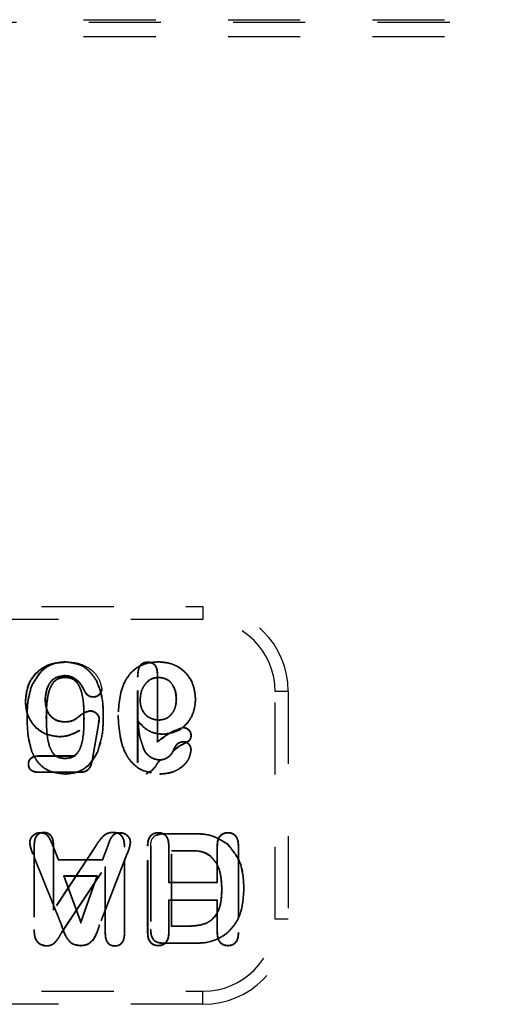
# Model space of a CAD drawing. Header units: inches. Extents: x 220 to 877, y 4 to 174.
# Tile 112 of 256: x 240.905 to 241.555, y 91.915 to 93.278. Entities that reach past the tile are written whole.
import ezdxf

# ---------------------------------------------------------------- set-up
doc = ezdxf.new("R2010")
doc.units = ezdxf.units.IN
doc.header["$LTSCALE"] = 0.5
doc.header["$MEASUREMENT"] = 0
doc.linetypes.add('HIDDEN', pattern=[0.225, 0.15, -0.075])
doc.layers.add('SID-M-H', color=4, linetype='HIDDEN')

msp = doc.modelspace()

# ---------------------------------------------------------------- linework, layer by layer
at = {"layer": 'SID-M-H'}
for p, q in [((238.99407, 93.27834), (242.30116, 93.27834)), ((242.30116, 93.27455), (238.99407, 93.27455)), ((238.99407, 93.2549), (242.30116, 93.2549)), ((240.1358, 92.46574), (241.15943, 92.46574)), ((241.15943, 92.46574), (241.15943, 92.4477)), ((241.15943, 92.4477), (240.1358, 92.4477)), ((240.96876, 92.38846), (240.96876, 92.38897)), ((241.08275, 92.38835), (241.08275, 92.38897)), ((241.09726, 92.38846), (241.09726, 92.38897)), ((240.9675, 92.36991), (240.9675, 92.36929)), ((241.09581, 92.37229), (241.09643, 92.3723)), ((241.09581, 92.37229), (241.09581, 92.27751)), ((241.09643, 92.3723), (241.09643, 92.27874)), ((240.96842, 92.36783), (240.96842, 92.36732)), ((241.01174, 92.36267), (241.01219, 92.36292)), ((241.06949, 92.36811), (241.06887, 92.36812)), ((241.06887, 92.24942), (241.06887, 92.36812)), ((241.06949, 92.24943), (241.06949, 92.36811)), ((241.09809, 92.36783), (241.09809, 92.36732)), ((240.92181, 92.35474), (240.92133, 92.35492)), ((240.99503, 92.35008), (240.99447, 92.34982)), ((241.01867, 92.35102), (241.01929, 92.35102)), ((241.27754, 92.34763), (241.25949, 92.34763)), ((241.25949, 92.03267), (241.25949, 92.34763)), ((241.27754, 92.34763), (241.27754, 92.03267)), ((240.91398, 92.33419), (240.91336, 92.33419)), ((240.9403, 92.33727), (240.94092, 92.33727)), ((241.00745, 92.34038), (241.00745, 92.33976)), ((241.0723, 92.33579), (241.07281, 92.33579)), ((241.12254, 92.33739), (241.12202, 92.33739)), ((241.14907, 92.33761), (241.14958, 92.33761)), ((241.00279, 92.32093), (241.00278, 92.32155)), ((241.04183, 92.31463), (241.04132, 92.31463)), ((240.91585, 92.3138), (240.91533, 92.3138)), ((240.94237, 92.31081), (240.94289, 92.31082)), ((240.96706, 92.30568), (240.96707, 92.30629)), ((240.99459, 92.30999), (240.99407, 92.30999)), ((241.01401, 92.30234), (241.0053, 92.25203)), ((241.01462, 92.30223), (241.00591, 92.25191)), ((241.01401, 92.30234), (241.01462, 92.30223)), ((241.01514, 92.30938), (241.01576, 92.30937)), ((241.02111, 92.31205), (241.02163, 92.31205)), ((241.06969, 92.30654), (241.07029, 92.30506)), ((241.09788, 92.30775), (241.09788, 92.30826)), ((240.98857, 92.29417), (240.98774, 92.29301)), ((241.10397, 92.28909), (241.10397, 92.28858)), ((241.13194, 92.2978), (241.13193, 92.29842)), ((240.96055, 92.28526), (240.96055, 92.28464)), ((241.09581, 92.27751), (241.09643, 92.27874)), ((241.13205, 92.27779), (241.13205, 92.2783)), ((241.14244, 92.28685), (241.14306, 92.28686)), ((240.92242, 92.26474), (240.92194, 92.26456)), ((241.01326, 92.26385), (241.01373, 92.26363)), ((241.07872, 92.26479), (241.07915, 92.26508)), ((241.12799, 92.27255), (241.11697, 92.26448)), ((241.119, 92.26713), (241.11852, 92.26732)), ((241.12772, 92.27311), (241.11862, 92.26644)), ((241.12772, 92.27311), (241.12799, 92.27255)), ((241.14288, 92.2669), (241.1434, 92.26689)), ((240.9181, 92.24739), (240.91748, 92.24739)), ((240.93251, 92.25843), (240.93249, 92.25905)), ((240.93249, 92.25905), (240.98183, 92.25905)), ((240.93251, 92.25843), (240.98235, 92.25843)), ((240.9682, 92.2546), (240.9682, 92.25511)), ((240.98235, 92.25843), (240.98183, 92.25905)), ((241.0053, 92.25203), (241.00591, 92.25191)), ((241.06949, 92.24943), (241.06887, 92.24942)), ((241.09908, 92.25263), (241.09908, 92.25314)), ((240.93312, 92.23605), (240.93311, 92.23543)), ((240.98764, 92.23543), (240.93311, 92.23543)), ((240.98763, 92.23605), (240.93312, 92.23605)), ((240.96774, 92.23398), (240.96774, 92.23346)), ((240.98763, 92.23605), (240.98764, 92.23543)), ((241.08073, 92.23408), (241.08072, 92.23346)), ((241.09976, 92.23398), (241.09976, 92.23346)), ((240.93416, 92.15213), (240.93416, 92.15275)), ((240.93895, 92.15223), (240.93895, 92.15275)), ((241.03483, 92.15223), (241.03483, 92.15275)), ((241.04445, 92.15213), (241.04445, 92.15275)), ((241.09758, 92.15213), (241.09757, 92.15275)), ((241.14611, 92.15078), (241.10606, 92.15078)), ((241.10606, 92.15027), (241.10606, 92.15078)), ((241.1461, 92.15027), (241.14611, 92.15078)), ((241.19403, 92.15213), (241.19403, 92.15275)), ((240.91989, 92.13862), (240.91927, 92.13863)), ((241.05841, 92.13881), (241.05903, 92.13882)), ((241.1461, 92.15027), (241.10606, 92.15027)), ((240.92517, 92.1351), (240.92517, 92.0176)), ((240.92569, 92.13509), (240.92517, 92.1351)), ((240.92569, 92.13509), (240.92569, 92.0176)), ((240.95127, 92.13347), (240.95184, 92.13371)), ((240.95127, 92.13347), (240.95862, 92.11473)), ((240.95184, 92.13371), (240.95904, 92.11535)), ((240.95222, 92.13518), (240.95273, 92.13519)), ((240.95222, 92.04474), (240.95222, 92.13518)), ((241.01154, 92.13438), (240.95222, 92.04474)), ((240.95273, 92.04645), (240.95273, 92.13519)), ((241.01111, 92.13467), (240.95273, 92.04645)), ((241.01154, 92.13438), (241.01111, 92.13467)), ((241.02028, 92.11535), (241.02747, 92.13411)), ((241.0207, 92.11473), (241.02805, 92.13389)), ((241.02805, 92.13389), (241.02747, 92.13411)), ((241.05064, 92.13269), (241.05116, 92.1327)), ((241.05064, 92.01293), (241.05064, 92.13269)), ((241.05116, 92.01293), (241.05116, 92.1327)), ((241.08327, 92.13395), (241.08265, 92.13396)), ((241.08265, 92.01397), (241.08265, 92.13396)), ((241.08327, 92.01398), (241.08327, 92.13395)), ((241.08659, 92.12916), (241.08659, 92.01803)), ((241.08711, 92.12916), (241.08659, 92.12916)), ((241.08739, 92.13391), (241.08711, 92.12916)), ((241.08711, 92.12916), (241.08711, 92.01804)), ((241.11156, 92.13423), (241.11156, 92.08323)), ((241.11156, 92.13423), (241.11218, 92.13423)), ((241.11218, 92.13423), (241.11218, 92.08385)), ((241.1156, 92.12768), (241.11612, 92.12716)), ((241.1156, 92.12768), (241.13977, 92.12768)), ((241.1156, 92.02231), (241.1156, 92.12768)), ((241.11612, 92.02283), (241.11612, 92.12716)), ((241.11612, 92.12716), (241.13977, 92.12716)), ((241.13977, 92.12768), (241.13977, 92.12716)), ((241.17973, 92.13423), (241.17911, 92.13423)), ((241.17911, 92.08385), (241.17911, 92.13423)), ((241.17973, 92.08323), (241.17973, 92.13423)), ((241.19347, 92.13609), (241.19381, 92.13648)), ((241.20802, 92.13395), (241.20864, 92.13396)), ((241.20802, 92.13395), (241.20802, 92.01398)), ((241.20864, 92.13396), (241.20864, 92.01397)), ((240.92446, 92.12253), (240.92388, 92.1223)), ((240.96325, 92.02406), (240.92388, 92.1223)), ((240.96383, 92.02428), (240.92446, 92.12253)), ((240.95862, 92.11473), (240.95904, 92.11535)), ((240.95862, 92.11473), (241.0207, 92.11473)), ((240.95904, 92.11535), (241.02028, 92.11535)), ((241.05403, 92.12336), (241.01549, 92.02447)), ((241.0546, 92.12313), (241.01606, 92.02424)), ((241.0207, 92.11473), (241.02028, 92.11535)), ((241.05403, 92.12336), (241.0546, 92.12313)), ((241.16967, 92.12032), (241.16933, 92.11993)), ((240.96331, 92.01404), (241.02411, 92.10524)), ((240.96374, 92.01376), (241.0236, 92.10354)), ((241.02411, 92.10524), (241.0236, 92.10354)), ((241.0236, 92.10354), (241.0236, 92.01293)), ((241.02411, 92.10524), (241.02411, 92.01293)), ((240.96637, 92.09235), (240.98999, 92.0269)), ((241.01316, 92.09235), (240.96637, 92.09235)), ((240.96637, 92.09235), (240.96725, 92.09173)), ((241.01228, 92.09173), (240.96725, 92.09173)), ((240.96725, 92.09173), (240.98998, 92.02874)), ((240.98998, 92.02874), (241.01228, 92.09173)), ((240.98999, 92.0269), (241.01316, 92.09235)), ((241.01316, 92.09235), (241.01228, 92.09173)), ((241.11156, 92.08323), (241.11218, 92.08385)), ((241.11156, 92.08323), (241.17973, 92.08323)), ((241.11218, 92.08385), (241.17911, 92.08385)), ((241.17973, 92.08323), (241.17911, 92.08385)), ((241.18553, 92.07441), (241.18502, 92.07441)), ((241.216, 92.07463), (241.21651, 92.07463)), ((241.17973, 92.05888), (241.11156, 92.05888)), ((241.11156, 92.05888), (241.11156, 92.01416)), ((241.11156, 92.05888), (241.11218, 92.05826)), ((241.17911, 92.05826), (241.11218, 92.05826)), ((241.11218, 92.05826), (241.11218, 92.01416)), ((241.17973, 92.05888), (241.17911, 92.05826)), ((241.17911, 92.01416), (241.17911, 92.05826)), ((241.17973, 92.01416), (241.17973, 92.05888)), ((240.95222, 92.04474), (240.95273, 92.04645)), ((240.98999, 92.0269), (240.98998, 92.02874)), ((241.27754, 92.03267), (241.25949, 92.03267)), ((240.92569, 92.0176), (240.92517, 92.0176)), ((240.96383, 92.02428), (240.96325, 92.02406)), ((241.01549, 92.02447), (241.01606, 92.02424)), ((241.08711, 92.01804), (241.08659, 92.01803)), ((241.1156, 92.02231), (241.11612, 92.02283)), ((241.13673, 92.02231), (241.1156, 92.02231)), ((241.13673, 92.02283), (241.11612, 92.02283)), ((241.13673, 92.02231), (241.13673, 92.02283)), ((240.92725, 92.00604), (240.92677, 92.00585)), ((240.96331, 92.01404), (240.96374, 92.01376)), ((241.02411, 92.01293), (241.0236, 92.01293)), ((241.05064, 92.01293), (241.05116, 92.01293)), ((241.08327, 92.01398), (241.08265, 92.01397)), ((241.11156, 92.01416), (241.11218, 92.01416)), ((241.17973, 92.01416), (241.17911, 92.01416)), ((241.19222, 92.01298), (241.19255, 92.01259)), ((241.20802, 92.01398), (241.20864, 92.01397)), ((240.94268, 91.99579), (240.94268, 91.99527)), ((240.98977, 91.99589), (240.98977, 91.99527)), ((241.03722, 91.99579), (241.03722, 91.99527)), ((241.09757, 91.99589), (241.09757, 91.99527)), ((241.10468, 91.99972), (241.10468, 91.99921)), ((241.10468, 91.99972), (241.14506, 91.99972)), ((241.10468, 91.99921), (241.14506, 91.99921)), ((241.14506, 91.99972), (241.14506, 91.99921)), ((241.19403, 91.99589), (241.19403, 91.99527)), ((240.1358, 91.9326), (241.15943, 91.9326)), ((241.15943, 91.91456), (241.15943, 91.9326)), ((241.15943, 91.91456), (240.1358, 91.91456))]:
    msp.add_line(p, q, dxfattribs=at)
for centre, radius, start, end in [((241.15943, 92.34763), 0.11811, 0, 90), ((241.15943, 92.34763), 0.10007, 0, 90), ((241.15943, 92.03267), 0.11811, 270, 0), ((241.15943, 92.03267), 0.10007, 270, 0)]:
    msp.add_arc(centre, radius, start, end, dxfattribs=at)
for points, knots in [([(240.91336, 92.33419), (240.91419, 92.34233), (240.91583, 92.35857), (240.93014, 92.37728), (240.94875, 92.38755), (240.96151, 92.3885), (240.9679, 92.38897)], [0, 0, 0, 0, 0.2800754, 0.5592045, 0.7794042, 1, 1, 1, 1]), ([(240.91398, 92.33419), (240.9148, 92.34224), (240.91642, 92.3583), (240.93056, 92.3768), (240.94896, 92.38695), (240.96158, 92.38788), (240.9679, 92.38835)], [0, 0, 0, 0, 0.2804418, 0.5591773, 0.7790603, 1, 1, 1, 1]), ([(240.96876, 92.38897), (240.96296, 92.38841), (240.95138, 92.38728), (240.93295, 92.37624), (240.92573, 92.363), (240.92133, 92.35492)], [0, 0, 0, 0, 0.28057291, 0.56107773, 1, 1, 1, 1]), ([(240.96876, 92.38846), (240.96303, 92.3879), (240.95156, 92.38678), (240.93332, 92.37585), (240.92618, 92.36274), (240.92181, 92.35474)], [0, 0, 0, 0, 0.2805476, 0.5607147, 1, 1, 1, 1]), ([(240.9679, 92.38897), (240.97453, 92.38864), (240.98776, 92.38798), (241.00435, 92.37921), (241.01614, 92.36637), (241.01824, 92.35613), (241.01929, 92.35102)], [0, 0, 0, 0, 0.2808691, 0.560679, 0.780594, 1, 1, 1, 1]), ([(241.01219, 92.36292), (241.00943, 92.36705), (241.00392, 92.37532), (240.98937, 92.38628), (240.97656, 92.38795), (240.96876, 92.38897)], [0, 0, 0, 0, 0.2809928, 0.5617262, 1, 1, 1, 1]), ([(241.01174, 92.36267), (241.00901, 92.36676), (241.00355, 92.37495), (240.98915, 92.3858), (240.97648, 92.38745), (240.96876, 92.38846)], [0, 0, 0, 0, 0.2814667, 0.5620516, 1, 1, 1, 1]), ([(241.09726, 92.38897), (241.09069, 92.38844), (241.07756, 92.38738), (241.06031, 92.37663), (241.04385, 92.35266), (241.04236, 92.33031), (241.04132, 92.31463)], [0, 0, 0, 0, 0.1870766, 0.3736753, 0.5606279, 1, 1, 1, 1]), ([(241.09726, 92.38846), (241.09075, 92.38793), (241.07775, 92.38688), (241.06066, 92.37624), (241.04434, 92.35244), (241.04286, 92.33023), (241.04183, 92.31463)], [0, 0, 0, 0, 0.1869109, 0.3728404, 0.5594453, 1, 1, 1, 1]), ([(241.06887, 92.36812), (241.06907, 92.37296), (241.06932, 92.37902), (241.07312, 92.38505), (241.07672, 92.3883), (241.08034, 92.3887), (241.08275, 92.38897)], [0, 0, 0, 0, 0.4994683, 0.6255522, 0.7507471, 1, 1, 1, 1]), ([(241.06949, 92.36811), (241.06968, 92.37285), (241.06991, 92.37876), (241.07358, 92.38462), (241.07699, 92.38772), (241.08044, 92.3881), (241.08275, 92.38835)], [0, 0, 0, 0, 0.5064361, 0.630972, 0.7532948, 1, 1, 1, 1]), ([(241.08275, 92.38897), (241.08504, 92.38871), (241.08963, 92.38818), (241.09572, 92.38189), (241.09616, 92.37594), (241.09643, 92.3723)], [0, 0, 0, 0, 0.2803614, 0.5599189, 1, 1, 1, 1]), ([(241.08275, 92.38835), (241.08422, 92.38825), (241.08713, 92.38804), (241.09103, 92.38588), (241.09518, 92.38089), (241.09555, 92.37585), (241.09581, 92.37229)], [0, 0, 0, 0, 0.1880343, 0.3722986, 0.5570796, 1, 1, 1, 1]), ([(241.14958, 92.33761), (241.14873, 92.3453), (241.14703, 92.36067), (241.13302, 92.37801), (241.11538, 92.38758), (241.1033, 92.38851), (241.09726, 92.38897)], [0, 0, 0, 0, 0.2797186, 0.559036, 0.7794159, 1, 1, 1, 1]), ([(241.14907, 92.33761), (241.14822, 92.34523), (241.14654, 92.36044), (241.13268, 92.37761), (241.11521, 92.38708), (241.10325, 92.388), (241.09726, 92.38846)], [0, 0, 0, 0, 0.2798282, 0.5588693, 0.77913, 1, 1, 1, 1]), ([(240.9675, 92.36991), (240.96302, 92.3693), (240.95407, 92.36807), (240.94243, 92.35572), (240.94111, 92.34425), (240.9403, 92.33727)], [0, 0, 0, 0, 0.280933, 0.5624075, 1, 1, 1, 1]), ([(240.9675, 92.36929), (240.96313, 92.36869), (240.95439, 92.3675), (240.943, 92.3554), (240.94171, 92.34414), (240.94092, 92.33727)], [0, 0, 0, 0, 0.2799612, 0.5602456, 1, 1, 1, 1]), ([(240.99503, 92.35008), (240.99347, 92.35304), (240.99034, 92.35899), (240.98335, 92.36544), (240.97544, 92.36927), (240.97014, 92.3697), (240.9675, 92.36991)], [0, 0, 0, 0, 0.2788515, 0.5588148, 0.7797359, 1, 1, 1, 1]), ([(240.99447, 92.34982), (240.99293, 92.35274), (240.98986, 92.35858), (240.98301, 92.36492), (240.97527, 92.36867), (240.97009, 92.36908), (240.9675, 92.36929)], [0, 0, 0, 0, 0.2801651, 0.5600077, 0.780024, 1, 1, 1, 1]), ([(240.94237, 92.31081), (240.9425, 92.32236), (240.9427, 92.33972), (240.94976, 92.35963), (240.9595, 92.36709), (240.96545, 92.36759), (240.96842, 92.36783)], [0, 0, 0, 0, 0.497472, 0.7473126, 0.8738189, 1, 1, 1, 1]), ([(240.94289, 92.31082), (240.94302, 92.32232), (240.94322, 92.33955), (240.95017, 92.35927), (240.95971, 92.3666), (240.96551, 92.36708), (240.96842, 92.36732)], [0, 0, 0, 0, 0.5014866, 0.7506184, 0.8751054, 1, 1, 1, 1]), ([(240.96842, 92.36783), (240.97143, 92.3676), (240.97746, 92.36712), (240.98731, 92.3595), (240.99438, 92.33929), (240.9945, 92.3217), (240.99459, 92.30999)], [0, 0, 0, 0, 0.1260725, 0.2526619, 0.5024586, 1, 1, 1, 1]), ([(240.96842, 92.36732), (240.97137, 92.36709), (240.97726, 92.36662), (240.98691, 92.35914), (240.99386, 92.33912), (240.99399, 92.32165), (240.99407, 92.30999)], [0, 0, 0, 0, 0.1248893, 0.2493346, 0.4984395, 1, 1, 1, 1]), ([(241.02111, 92.31205), (241.02111, 92.32188), (241.02111, 92.33938), (241.01459, 92.35557), (241.01174, 92.36267)], [0, 0, 0, 0, 0.5618141, 1, 1, 1, 1]), ([(241.02163, 92.31205), (241.02163, 92.32191), (241.02162, 92.3395), (241.01507, 92.35577), (241.01219, 92.36292)], [0, 0, 0, 0, 0.5608381, 1, 1, 1, 1]), ([(241.0723, 92.33579), (241.07261, 92.34006), (241.07325, 92.34862), (241.07919, 92.35925), (241.0879, 92.36665), (241.0947, 92.36744), (241.09809, 92.36783)], [0, 0, 0, 0, 0.2791758, 0.5588686, 0.7796239, 1, 1, 1, 1]), ([(241.07281, 92.33579), (241.07312, 92.34001), (241.07375, 92.34844), (241.07959, 92.3589), (241.08812, 92.36616), (241.09477, 92.36693), (241.09809, 92.36732)], [0, 0, 0, 0, 0.2806315, 0.5605355, 0.7803703, 1, 1, 1, 1]), ([(241.09809, 92.36783), (241.10221, 92.3672), (241.11045, 92.36594), (241.11829, 92.35679), (241.12206, 92.34698), (241.12238, 92.34058), (241.12254, 92.33739)], [0, 0, 0, 0, 0.2797343, 0.5598017, 0.7802976, 1, 1, 1, 1]), ([(241.09809, 92.36732), (241.1021, 92.3667), (241.11012, 92.36546), (241.12024, 92.35403), (241.12135, 92.3437), (241.12202, 92.33739)], [0, 0, 0, 0, 0.2795392, 0.5601356, 1, 1, 1, 1]), ([(240.92133, 92.35492), (240.91928, 92.34738), (240.91563, 92.3339), (240.91542, 92.31994), (240.91533, 92.3138)], [0, 0, 0, 0, 0.5595544, 1, 1, 1, 1]), ([(240.92181, 92.35474), (240.91978, 92.34723), (240.91614, 92.33381), (240.91594, 92.31992), (240.91585, 92.3138)], [0, 0, 0, 0, 0.559087, 1, 1, 1, 1]), ([(241.00745, 92.33976), (241.00581, 92.33991), (241.00253, 92.34023), (240.99757, 92.34374), (240.99565, 92.34751), (240.99447, 92.34982)], [0, 0, 0, 0, 0.2800173, 0.5601385, 1, 1, 1, 1]), ([(241.00745, 92.34038), (241.00588, 92.34053), (241.00276, 92.34082), (240.99801, 92.34421), (240.99617, 92.34784), (240.99503, 92.35008)], [0, 0, 0, 0, 0.27825586, 0.55577165, 1, 1, 1, 1]), ([(241.01867, 92.35102), (241.01841, 92.34944), (241.01787, 92.34625), (241.0148, 92.34285), (241.01125, 92.34065), (241.00872, 92.34047), (241.00745, 92.34038)], [0, 0, 0, 0, 0.2777914, 0.5595833, 0.7781475, 1, 1, 1, 1]), ([(241.01929, 92.35102), (241.01901, 92.34934), (241.01846, 92.34597), (241.01521, 92.34237), (241.01145, 92.34005), (241.00879, 92.33986), (241.00745, 92.33976)], [0, 0, 0, 0, 0.2789683, 0.5592903, 0.7795134, 1, 1, 1, 1]), ([(240.96055, 92.28464), (240.95341, 92.28555), (240.93913, 92.28738), (240.92348, 92.30095), (240.91477, 92.31737), (240.91383, 92.32858), (240.91336, 92.33419)], [0, 0, 0, 0, 0.2795247, 0.5588567, 0.7793601, 1, 1, 1, 1]), ([(240.96055, 92.28526), (240.9535, 92.28616), (240.93942, 92.28796), (240.92397, 92.30135), (240.91538, 92.31757), (240.91445, 92.32864), (240.91398, 92.33419)], [0, 0, 0, 0, 0.279519, 0.5585041, 0.7789846, 1, 1, 1, 1]), ([(240.9403, 92.33727), (240.94059, 92.33294), (240.94116, 92.32427), (240.94724, 92.31332), (240.95677, 92.30672), (240.96363, 92.30602), (240.96706, 92.30568)], [0, 0, 0, 0, 0.2788232, 0.5587365, 0.7797732, 1, 1, 1, 1]), ([(240.94092, 92.33727), (240.9412, 92.333), (240.94176, 92.32449), (240.94771, 92.31375), (240.95702, 92.30732), (240.96371, 92.30664), (240.96707, 92.30629)], [0, 0, 0, 0, 0.2806995, 0.5602578, 0.7799565, 1, 1, 1, 1]), ([(241.09788, 92.30775), (241.09393, 92.30833), (241.08602, 92.30949), (241.07749, 92.31723), (241.07293, 92.32647), (241.07251, 92.33269), (241.0723, 92.33579)], [0, 0, 0, 0, 0.2794665, 0.5594519, 0.7801023, 1, 1, 1, 1]), ([(241.09788, 92.30826), (241.09401, 92.30883), (241.08626, 92.30997), (241.0779, 92.31756), (241.07343, 92.32663), (241.07302, 92.33274), (241.07281, 92.33579)], [0, 0, 0, 0, 0.2793261, 0.5586589, 0.7791891, 1, 1, 1, 1]), ([(241.12202, 92.33739), (241.12177, 92.33342), (241.12126, 92.32549), (241.11575, 92.31551), (241.10722, 92.30934), (241.10099, 92.30862), (241.09788, 92.30826)], [0, 0, 0, 0, 0.28067472, 0.56027568, 0.78016974, 1, 1, 1, 1]), ([(241.12254, 92.33739), (241.12228, 92.33336), (241.12176, 92.3253), (241.11614, 92.31514), (241.10743, 92.30884), (241.10106, 92.30811), (241.09788, 92.30775)], [0, 0, 0, 0, 0.278969, 0.5588847, 0.779705, 1, 1, 1, 1]), ([(241.10397, 92.28858), (241.11097, 92.28946), (241.12497, 92.29123), (241.14005, 92.30491), (241.14818, 92.32115), (241.14911, 92.33212), (241.14958, 92.33761)], [0, 0, 0, 0, 0.2793878, 0.5586512, 0.7792776, 1, 1, 1, 1]), ([(241.10397, 92.28909), (241.11089, 92.28997), (241.12473, 92.29172), (241.13964, 92.30524), (241.14767, 92.32131), (241.1486, 92.33217), (241.14907, 92.33761)], [0, 0, 0, 0, 0.2792833, 0.5582439, 0.7788954, 1, 1, 1, 1]), ([(240.96706, 92.30568), (240.97092, 92.30577), (240.97863, 92.30597), (240.98722, 92.31249), (240.99454, 92.31856), (241.00007, 92.32015), (241.00279, 92.32093)], [0, 0, 0, 0, 0.2848703, 0.5695661, 0.7888213, 1, 1, 1, 1]), ([(240.96707, 92.30629), (240.97086, 92.30639), (240.97845, 92.30657), (240.98693, 92.31306), (240.9943, 92.31916), (240.99996, 92.32076), (241.00278, 92.32155)], [0, 0, 0, 0, 0.2799775, 0.560502, 0.7813901, 1, 1, 1, 1]), ([(241.00278, 92.32155), (241.00462, 92.32132), (241.0083, 92.32087), (241.01238, 92.31757), (241.01526, 92.31371), (241.01559, 92.31082), (241.01576, 92.30937)], [0, 0, 0, 0, 0.2796688, 0.5596991, 0.7800385, 1, 1, 1, 1]), ([(241.00279, 92.32093), (241.00454, 92.32071), (241.00805, 92.32028), (241.01192, 92.31713), (241.01466, 92.31348), (241.01498, 92.31075), (241.01514, 92.30938)], [0, 0, 0, 0, 0.2806647, 0.5613647, 0.7812528, 1, 1, 1, 1]), ([(241.04132, 92.31463), (241.0426, 92.29533), (241.04422, 92.27116), (241.06099, 92.24825), (241.07594, 92.23625), (241.09024, 92.23457), (241.09976, 92.23346)], [0, 0, 0, 0, 0.4990533, 0.6248367, 0.7505217, 1, 1, 1, 1]), ([(241.04183, 92.31463), (241.04311, 92.29542), (241.0447, 92.27138), (241.06135, 92.24862), (241.07616, 92.23674), (241.09033, 92.23508), (241.09976, 92.23398)], [0, 0, 0, 0, 0.500262, 0.6257557, 0.7509747, 1, 1, 1, 1]), ([(240.91533, 92.3138), (240.91542, 92.30443), (240.91557, 92.28772), (240.92, 92.27163), (240.92194, 92.26456)], [0, 0, 0, 0, 0.5603702, 1, 1, 1, 1]), ([(240.91585, 92.3138), (240.91593, 92.30446), (240.91608, 92.28781), (240.92049, 92.27178), (240.92242, 92.26474)], [0, 0, 0, 0, 0.561036, 1, 1, 1, 1]), ([(240.9682, 92.2546), (240.96528, 92.25484), (240.95941, 92.25532), (240.94958, 92.26244), (240.94294, 92.28236), (240.9426, 92.29944), (240.94237, 92.31081)], [0, 0, 0, 0, 0.1261029, 0.2528376, 0.502509, 1, 1, 1, 1]), ([(240.9682, 92.25511), (240.96534, 92.25535), (240.95961, 92.25581), (240.94998, 92.2628), (240.94346, 92.28254), (240.94312, 92.29949), (240.94289, 92.31082)], [0, 0, 0, 0, 0.1250521, 0.2496287, 0.498484, 1, 1, 1, 1]), ([(240.99407, 92.30999), (240.99396, 92.29868), (240.99379, 92.28176), (240.9865, 92.26238), (240.97675, 92.25573), (240.97106, 92.25532), (240.9682, 92.25511)], [0, 0, 0, 0, 0.50153249, 0.75043337, 0.87496542, 1, 1, 1, 1]), ([(240.99459, 92.30999), (240.99448, 92.29863), (240.99431, 92.28158), (240.98689, 92.262), (240.97694, 92.25523), (240.97111, 92.25481), (240.9682, 92.2546)], [0, 0, 0, 0, 0.4975534, 0.7473536, 0.8739843, 1, 1, 1, 1]), ([(241.01326, 92.26385), (241.01599, 92.27263), (241.0209, 92.28835), (241.02105, 92.30479), (241.02111, 92.31205)], [0, 0, 0, 0, 0.5584321, 1, 1, 1, 1]), ([(241.01373, 92.26363), (241.01648, 92.27246), (241.02141, 92.28825), (241.02156, 92.30477), (241.02163, 92.31205)], [0, 0, 0, 0, 0.5591548, 1, 1, 1, 1]), ([(241.01514, 92.30938), (241.01494, 92.30807), (241.01459, 92.30572), (241.01419, 92.30338), (241.01401, 92.30234)], [0, 0, 0, 0, 0.5567513, 1, 1, 1, 1]), ([(241.01576, 92.30937), (241.01556, 92.30804), (241.01521, 92.30565), (241.0148, 92.30328), (241.01462, 92.30223)], [0, 0, 0, 0, 0.5599229, 1, 1, 1, 1]), ([(241.07872, 92.26479), (241.07578, 92.27233), (241.07053, 92.28579), (241.06995, 92.3002), (241.06969, 92.30654)], [0, 0, 0, 0, 0.5597874, 1, 1, 1, 1]), ([(241.06969, 92.30654), (241.075, 92.30099), (241.08449, 92.29107), (241.09802, 92.2897), (241.10397, 92.28909)], [0, 0, 0, 0, 0.5600073, 1, 1, 1, 1]), ([(241.07029, 92.30506), (241.07557, 92.2998), (241.08502, 92.29038), (241.09817, 92.28913), (241.10397, 92.28858)], [0, 0, 0, 0, 0.5593673, 1, 1, 1, 1]), ([(241.07915, 92.26508), (241.0763, 92.27227), (241.07121, 92.28516), (241.07057, 92.29897), (241.07029, 92.30506)], [0, 0, 0, 0, 0.55837, 1, 1, 1, 1]), ([(240.98857, 92.29417), (240.98559, 92.29255), (240.9807, 92.28989), (240.97342, 92.28722), (240.96707, 92.2856), (240.96272, 92.28537), (240.96055, 92.28526)], [0, 0, 0, 0, 0.3414247, 0.5614141, 0.780857, 1, 1, 1, 1]), ([(240.98774, 92.29301), (240.98293, 92.29049), (240.97437, 92.28599), (240.96477, 92.28505), (240.96055, 92.28464)], [0, 0, 0, 0, 0.56031123, 1, 1, 1, 1]), ([(241.09581, 92.27751), (241.10205, 92.28237), (241.11309, 92.29099), (241.12623, 92.29574), (241.13194, 92.2978)], [0, 0, 0, 0, 0.5652838, 1, 1, 1, 1]), ([(241.09643, 92.27874), (241.10253, 92.28346), (241.11337, 92.29187), (241.12628, 92.29643), (241.13193, 92.29842)], [0, 0, 0, 0, 0.5621165, 1, 1, 1, 1]), ([(241.13193, 92.29842), (241.13358, 92.29818), (241.1369, 92.29769), (241.14042, 92.29445), (241.14267, 92.29077), (241.14293, 92.28816), (241.14306, 92.28686)], [0, 0, 0, 0, 0.2790057, 0.5591807, 0.7797083, 1, 1, 1, 1]), ([(241.13194, 92.2978), (241.13349, 92.29757), (241.13662, 92.29711), (241.13994, 92.29404), (241.14207, 92.29056), (241.14232, 92.28809), (241.14244, 92.28685)], [0, 0, 0, 0, 0.277566, 0.5586511, 0.7790738, 1, 1, 1, 1]), ([(241.13205, 92.2783), (241.13032, 92.27808), (241.12686, 92.27762), (241.12159, 92.2739), (241.11968, 92.26982), (241.11852, 92.26732)], [0, 0, 0, 0, 0.28013579, 0.5606378, 1, 1, 1, 1]), ([(241.13205, 92.27779), (241.13039, 92.27757), (241.12706, 92.27712), (241.12197, 92.27352), (241.12013, 92.26956), (241.119, 92.26713)], [0, 0, 0, 0, 0.27877799, 0.55793373, 1, 1, 1, 1]), ([(241.14244, 92.28685), (241.14221, 92.28482), (241.14175, 92.28073), (241.13515, 92.27677), (241.13057, 92.27451), (241.12772, 92.27311)], [0, 0, 0, 0, 0.2709542, 0.546277, 1, 1, 1, 1]), ([(241.14306, 92.28686), (241.14282, 92.28471), (241.14232, 92.2804), (241.13556, 92.27626), (241.13087, 92.27396), (241.12799, 92.27255)], [0, 0, 0, 0, 0.27797158, 0.55756292, 1, 1, 1, 1]), ([(241.1434, 92.26689), (241.14317, 92.26856), (241.14271, 92.27189), (241.13969, 92.27562), (241.13601, 92.27799), (241.13337, 92.2782), (241.13205, 92.2783)], [0, 0, 0, 0, 0.2793869, 0.5592818, 0.779573, 1, 1, 1, 1]), ([(241.14288, 92.2669), (241.14266, 92.26849), (241.14222, 92.27167), (241.13934, 92.27522), (241.13583, 92.27749), (241.13332, 92.27769), (241.13205, 92.27779)], [0, 0, 0, 0, 0.2797112, 0.5598773, 0.7789134, 1, 1, 1, 1]), ([(240.92194, 92.26456), (240.92438, 92.25959), (240.92924, 92.24968), (240.9447, 92.23627), (240.95901, 92.23453), (240.96774, 92.23346)], [0, 0, 0, 0, 0.2811331, 0.5616333, 1, 1, 1, 1]), ([(240.92242, 92.26474), (240.92484, 92.25983), (240.92965, 92.25001), (240.94494, 92.23675), (240.9591, 92.23503), (240.96774, 92.23398)], [0, 0, 0, 0, 0.2815171, 0.5615654, 1, 1, 1, 1]), ([(240.96774, 92.23398), (240.97314, 92.23438), (240.98392, 92.23518), (241.00165, 92.24437), (241.00885, 92.25646), (241.01326, 92.26385)], [0, 0, 0, 0, 0.28104555, 0.56062884, 1, 1, 1, 1]), ([(240.96774, 92.23346), (240.97319, 92.23387), (240.98408, 92.23468), (241.00199, 92.24397), (241.00928, 92.25618), (241.01373, 92.26363)], [0, 0, 0, 0, 0.2807974, 0.5610251, 1, 1, 1, 1]), ([(241.09908, 92.25263), (241.09628, 92.253), (241.09166, 92.2536), (241.08612, 92.25697), (241.08195, 92.26045), (241.07979, 92.26335), (241.07872, 92.26479)], [0, 0, 0, 0, 0.3399886, 0.5604272, 0.7806156, 1, 1, 1, 1]), ([(241.09908, 92.25314), (241.09683, 92.2534), (241.09234, 92.2539), (241.08513, 92.25788), (241.08142, 92.26235), (241.07915, 92.26508)], [0, 0, 0, 0, 0.2800091, 0.560501, 1, 1, 1, 1]), ([(241.11852, 92.26732), (241.11751, 92.26513), (241.1155, 92.26075), (241.11039, 92.25622), (241.10475, 92.25354), (241.10097, 92.25328), (241.09908, 92.25314)], [0, 0, 0, 0, 0.2799633, 0.559815, 0.7798322, 1, 1, 1, 1]), ([(241.119, 92.26713), (241.11797, 92.2649), (241.11591, 92.26042), (241.11067, 92.25578), (241.10488, 92.25303), (241.10101, 92.25276), (241.09908, 92.25263)], [0, 0, 0, 0, 0.2790898, 0.5591181, 0.7801776, 1, 1, 1, 1]), ([(241.09976, 92.23398), (241.10537, 92.2344), (241.11659, 92.23526), (241.13043, 92.24305), (241.14031, 92.25395), (241.14203, 92.26259), (241.14288, 92.2669)], [0, 0, 0, 0, 0.2817251, 0.562372, 0.7821465, 1, 1, 1, 1]), ([(241.09976, 92.23346), (241.10543, 92.23389), (241.11676, 92.23476), (241.13077, 92.24265), (241.1408, 92.25372), (241.14253, 92.26251), (241.1434, 92.26689)], [0, 0, 0, 0, 0.2805998, 0.560848, 0.7809762, 1, 1, 1, 1]), ([(240.91748, 92.24739), (240.91776, 92.24941), (240.9183, 92.25344), (240.9241, 92.2585), (240.92931, 92.25884), (240.93249, 92.25905)], [0, 0, 0, 0, 0.2797057, 0.5593856, 1, 1, 1, 1]), ([(240.93311, 92.23543), (240.93102, 92.23551), (240.92685, 92.23567), (240.92121, 92.23786), (240.91786, 92.24243), (240.91761, 92.24573), (240.91748, 92.24739)], [0, 0, 0, 0, 0.2811327, 0.56070752, 0.77977988, 1, 1, 1, 1]), ([(240.9181, 92.24739), (240.9182, 92.24867), (240.9184, 92.25121), (240.92047, 92.25451), (240.92498, 92.25795), (240.92939, 92.25823), (240.93251, 92.25843)], [0, 0, 0, 0, 0.1868868, 0.3700917, 0.5548457, 1, 1, 1, 1]), ([(240.93312, 92.23605), (240.93107, 92.23613), (240.92704, 92.23628), (240.92163, 92.23834), (240.91845, 92.24267), (240.91822, 92.2458), (240.9181, 92.24739)], [0, 0, 0, 0, 0.2876192, 0.5662539, 0.7798124, 1, 1, 1, 1]), ([(241.0053, 92.25203), (241.00479, 92.24955), (241.00377, 92.24468), (240.99975, 92.23856), (240.99353, 92.23628), (240.98962, 92.23612), (240.98763, 92.23605)], [0, 0, 0, 0, 0.284658, 0.5595486, 0.7766243, 1, 1, 1, 1]), ([(241.00591, 92.25191), (241.00539, 92.24939), (241.00434, 92.24437), (241.00014, 92.23805), (240.9937, 92.23567), (240.98967, 92.23551), (240.98764, 92.23543)], [0, 0, 0, 0, 0.2809035, 0.5593438, 0.7792022, 1, 1, 1, 1]), ([(241.10202, 92.25353), (241.10125, 92.25301), (241.09663, 92.24987), (241.09276, 92.23984), (241.08465, 92.23554), (241.08072, 92.23346)], [0, 0, 0, 0, 0.0942969, 0.5615029, 1, 1, 1, 1]), ([(241.09991, 92.25274), (241.09971, 92.25259), (241.09574, 92.24975), (241.09243, 92.24036), (241.08448, 92.23609), (241.08073, 92.23408)], [0, 0, 0, 0, 0.0273456, 0.5400498, 1, 1, 1, 1]), ([(240.91927, 92.13863), (240.91961, 92.14074), (240.92029, 92.14497), (240.92441, 92.14946), (240.92914, 92.15233), (240.93248, 92.15261), (240.93416, 92.15275)], [0, 0, 0, 0, 0.2788809, 0.5591973, 0.7795671, 1, 1, 1, 1]), ([(240.91989, 92.13862), (240.92021, 92.14063), (240.92086, 92.14468), (240.92481, 92.14898), (240.92935, 92.15173), (240.93255, 92.152), (240.93416, 92.15213)], [0, 0, 0, 0, 0.2776266, 0.5590068, 0.7785683, 1, 1, 1, 1]), ([(240.93895, 92.15275), (240.93658, 92.15243), (240.93182, 92.1518), (240.92584, 92.14499), (240.92543, 92.13885), (240.92517, 92.1351)], [0, 0, 0, 0, 0.2797365, 0.5592898, 1, 1, 1, 1]), ([(240.93895, 92.15223), (240.93742, 92.15212), (240.93438, 92.15188), (240.93041, 92.14942), (240.9263, 92.14404), (240.92594, 92.13879), (240.92569, 92.13509)], [0, 0, 0, 0, 0.1867327, 0.3714907, 0.5567335, 1, 1, 1, 1]), ([(240.93416, 92.15275), (240.93683, 92.15242), (240.9422, 92.15175), (240.9479, 92.14362), (240.95034, 92.13748), (240.95184, 92.13371)], [0, 0, 0, 0, 0.2783168, 0.5572218, 1, 1, 1, 1]), ([(240.93416, 92.15213), (240.93672, 92.15182), (240.94186, 92.15118), (240.94738, 92.14324), (240.94978, 92.13722), (240.95127, 92.13347)], [0, 0, 0, 0, 0.2732975, 0.5480651, 1, 1, 1, 1]), ([(240.95273, 92.13519), (240.95263, 92.13755), (240.95244, 92.14225), (240.94949, 92.14833), (240.94452, 92.15219), (240.94081, 92.15256), (240.93895, 92.15275)], [0, 0, 0, 0, 0.2809871, 0.5603406, 0.7800791, 1, 1, 1, 1]), ([(240.95222, 92.13518), (240.95212, 92.1375), (240.95194, 92.14208), (240.94909, 92.14797), (240.94432, 92.15169), (240.94074, 92.15205), (240.93895, 92.15223)], [0, 0, 0, 0, 0.2851818, 0.5635678, 0.7809244, 1, 1, 1, 1]), ([(241.03483, 92.15275), (241.03185, 92.15249), (241.0259, 92.15196), (241.01767, 92.14482), (241.0136, 92.13852), (241.01111, 92.13467)], [0, 0, 0, 0, 0.2793123, 0.5588063, 1, 1, 1, 1]), ([(241.03483, 92.15223), (241.03192, 92.15198), (241.02611, 92.15147), (241.01802, 92.14442), (241.01401, 92.13821), (241.01154, 92.13438)], [0, 0, 0, 0, 0.277305, 0.5545415, 1, 1, 1, 1]), ([(241.02747, 92.13411), (241.0291, 92.13901), (241.03135, 92.1458), (241.03829, 92.15246), (241.04239, 92.15265), (241.04445, 92.15275)], [0, 0, 0, 0, 0.5619892, 0.7798111, 1, 1, 1, 1]), ([(241.02805, 92.13389), (241.02965, 92.13874), (241.03184, 92.14536), (241.03855, 92.15187), (241.04246, 92.15204), (241.04445, 92.15213)], [0, 0, 0, 0, 0.5719382, 0.7818026, 1, 1, 1, 1]), ([(241.05116, 92.1327), (241.05105, 92.13545), (241.05082, 92.14095), (241.04758, 92.14828), (241.04135, 92.15232), (241.037, 92.15261), (241.03483, 92.15275)], [0, 0, 0, 0, 0.28101528, 0.5602589, 0.77960945, 1, 1, 1, 1]), ([(241.05064, 92.13269), (241.05053, 92.13541), (241.05031, 92.14077), (241.04719, 92.14791), (241.04116, 92.15182), (241.03695, 92.1521), (241.03483, 92.15223)], [0, 0, 0, 0, 0.2845997, 0.5627375, 0.7791117, 1, 1, 1, 1]), ([(241.04445, 92.15275), (241.04653, 92.15248), (241.0507, 92.15193), (241.05533, 92.14818), (241.05847, 92.14373), (241.05884, 92.14045), (241.05903, 92.13882)], [0, 0, 0, 0, 0.2795449, 0.5596166, 0.7799827, 1, 1, 1, 1]), ([(241.04445, 92.15213), (241.04644, 92.15187), (241.05043, 92.15134), (241.05487, 92.14775), (241.05788, 92.1435), (241.05823, 92.14038), (241.05841, 92.13881)], [0, 0, 0, 0, 0.2800442, 0.5608026, 0.7806542, 1, 1, 1, 1]), ([(241.08265, 92.13396), (241.08276, 92.1365), (241.08298, 92.14155), (241.08614, 92.14812), (241.09158, 92.15216), (241.09557, 92.15255), (241.09757, 92.15275)], [0, 0, 0, 0, 0.2808295, 0.5599503, 0.7798858, 1, 1, 1, 1]), ([(241.08327, 92.13395), (241.08338, 92.13644), (241.08358, 92.14134), (241.08662, 92.14768), (241.09182, 92.15157), (241.09565, 92.15194), (241.09758, 92.15213)], [0, 0, 0, 0, 0.28508856, 0.56290635, 0.78040509, 1, 1, 1, 1]), ([(241.10606, 92.15078), (241.10283, 92.15074), (241.09642, 92.15066), (241.0863, 92.1432), (241.08648, 92.1345), (241.08659, 92.12916)], [0, 0, 0, 0, 0.2823594, 0.5590954, 1, 1, 1, 1]), ([(241.09757, 92.15275), (241.09924, 92.15263), (241.10258, 92.15237), (241.107, 92.14978), (241.11155, 92.14394), (241.11192, 92.13824), (241.11218, 92.13423)], [0, 0, 0, 0, 0.1871224, 0.3743138, 0.5611908, 1, 1, 1, 1]), ([(241.09758, 92.15213), (241.09918, 92.15201), (241.10237, 92.15177), (241.1066, 92.14929), (241.11096, 92.14365), (241.11132, 92.13813), (241.11156, 92.13423)], [0, 0, 0, 0, 0.1866686, 0.3716335, 0.5562993, 1, 1, 1, 1]), ([(241.19381, 92.13648), (241.1856, 92.14152), (241.17088, 92.15056), (241.15371, 92.15071), (241.14611, 92.15078)], [0, 0, 0, 0, 0.5577141, 1, 1, 1, 1]), ([(241.17911, 92.13423), (241.17922, 92.13675), (241.17943, 92.14177), (241.18264, 92.14826), (241.18808, 92.1522), (241.19205, 92.15257), (241.19403, 92.15275)], [0, 0, 0, 0, 0.2808678, 0.5599553, 0.7799371, 1, 1, 1, 1]), ([(241.17973, 92.13423), (241.17983, 92.13669), (241.18004, 92.14156), (241.18311, 92.14782), (241.18832, 92.15161), (241.19212, 92.15196), (241.19403, 92.15213)], [0, 0, 0, 0, 0.285172, 0.5628653, 0.7805455, 1, 1, 1, 1]), ([(241.19403, 92.15275), (241.19657, 92.15243), (241.20164, 92.1518), (241.20801, 92.1445), (241.2084, 92.13796), (241.20864, 92.13396)], [0, 0, 0, 0, 0.27998868, 0.55934278, 1, 1, 1, 1]), ([(241.19403, 92.15213), (241.19565, 92.15201), (241.19887, 92.15175), (241.20312, 92.14921), (241.20744, 92.14346), (241.20778, 92.13788), (241.20802, 92.13395)], [0, 0, 0, 0, 0.1872661, 0.3712763, 0.5561815, 1, 1, 1, 1]), ([(240.92388, 92.1223), (240.92266, 92.12525), (240.92047, 92.13052), (240.91964, 92.13616), (240.91927, 92.13863)], [0, 0, 0, 0, 0.5607315, 1, 1, 1, 1]), ([(240.92446, 92.12253), (240.92324, 92.12547), (240.92108, 92.13066), (240.92025, 92.13621), (240.91989, 92.13862)], [0, 0, 0, 0, 0.5654262, 1, 1, 1, 1]), ([(241.05841, 92.13881), (241.05792, 92.13586), (241.05703, 92.13055), (241.05495, 92.12557), (241.05403, 92.12336)], [0, 0, 0, 0, 0.5544595, 1, 1, 1, 1]), ([(241.05903, 92.13882), (241.05853, 92.1358), (241.05764, 92.1304), (241.05553, 92.12536), (241.0546, 92.12313)], [0, 0, 0, 0, 0.5587217, 1, 1, 1, 1]), ([(241.10606, 92.15027), (241.10394, 92.15025), (241.1, 92.15021), (241.09634, 92.14881), (241.09465, 92.14817)], [0, 0, 0, 0, 0.5414655, 1, 1, 1, 1]), ([(241.19347, 92.13609), (241.18533, 92.14109), (241.17072, 92.15005), (241.15367, 92.1502), (241.1461, 92.15027)], [0, 0, 0, 0, 0.55666386, 1, 1, 1, 1]), ([(241.13977, 92.12768), (241.14332, 92.12769), (241.14919, 92.12771), (241.15729, 92.12656), (241.16402, 92.12446), (241.16778, 92.1217), (241.16967, 92.12032)], [0, 0, 0, 0, 0.3376865, 0.5578847, 0.7786825, 1, 1, 1, 1]), ([(241.13977, 92.12716), (241.14572, 92.12733), (241.1563, 92.12762), (241.16536, 92.12228), (241.16933, 92.11993)], [0, 0, 0, 0, 0.5618652, 1, 1, 1, 1]), ([(241.216, 92.07463), (241.21544, 92.08758), (241.21444, 92.11066), (241.19986, 92.12834), (241.19347, 92.13609)], [0, 0, 0, 0, 0.5614515, 1, 1, 1, 1]), ([(241.21651, 92.07463), (241.21594, 92.08765), (241.21493, 92.11088), (241.20026, 92.12867), (241.19381, 92.13648)], [0, 0, 0, 0, 0.56077422, 1, 1, 1, 1]), ([(241.16933, 92.11993), (241.17249, 92.11651), (241.17881, 92.10964), (241.18411, 92.09358), (241.18467, 92.08168), (241.18502, 92.07441)], [0, 0, 0, 0, 0.2793882, 0.5594968, 1, 1, 1, 1]), ([(241.16967, 92.12032), (241.17287, 92.11685), (241.17927, 92.10991), (241.18461, 92.09371), (241.18518, 92.08173), (241.18553, 92.07441)], [0, 0, 0, 0, 0.2804723, 0.5610077, 1, 1, 1, 1]), ([(241.18502, 92.07441), (241.1848, 92.06672), (241.18437, 92.05143), (241.17408, 92.03079), (241.15479, 92.0233), (241.14277, 92.02299), (241.13673, 92.02283)], [0, 0, 0, 0, 0.2815983, 0.5598584, 0.7785291, 1, 1, 1, 1]), ([(241.18553, 92.07441), (241.18531, 92.06668), (241.18488, 92.05125), (241.17446, 92.0304), (241.15495, 92.02279), (241.14281, 92.02247), (241.13673, 92.02231)], [0, 0, 0, 0, 0.2803621, 0.5595822, 0.779547, 1, 1, 1, 1]), ([(241.19222, 92.01298), (241.19668, 92.01756), (241.20559, 92.02671), (241.21443, 92.0482), (241.2154, 92.06459), (241.216, 92.07463)], [0, 0, 0, 0, 0.27943536, 0.55921256, 1, 1, 1, 1]), ([(241.19255, 92.01259), (241.19704, 92.0172), (241.20603, 92.02642), (241.21493, 92.04805), (241.21591, 92.06454), (241.21651, 92.07463)], [0, 0, 0, 0, 0.2798406, 0.5599143, 1, 1, 1, 1]), ([(240.92517, 92.0176), (240.9252, 92.01537), (240.92525, 92.01138), (240.92631, 92.00754), (240.92677, 92.00585)], [0, 0, 0, 0, 0.5602669, 1, 1, 1, 1]), ([(240.92569, 92.0176), (240.92571, 92.0154), (240.92576, 92.01147), (240.9268, 92.00769), (240.92725, 92.00604)], [0, 0, 0, 0, 0.5624849, 1, 1, 1, 1]), ([(240.98977, 91.99527), (240.98573, 91.99577), (240.97766, 91.99677), (240.96845, 92.00865), (240.96523, 92.0182), (240.96325, 92.02406)], [0, 0, 0, 0, 0.2783523, 0.557174, 1, 1, 1, 1]), ([(240.98977, 91.99589), (240.98584, 91.99637), (240.97798, 91.99734), (240.96896, 92.00904), (240.96579, 92.01846), (240.96383, 92.02428)], [0, 0, 0, 0, 0.2754374, 0.5517695, 1, 1, 1, 1]), ([(241.01549, 92.02447), (241.01317, 92.0168), (241.00998, 92.0062), (240.99895, 91.99666), (240.99283, 91.99615), (240.98977, 91.99589)], [0, 0, 0, 0, 0.5662649, 0.7823604, 1, 1, 1, 1]), ([(241.01606, 92.02424), (241.01372, 92.01652), (241.01046, 92.00577), (240.99922, 91.99608), (240.99292, 91.99554), (240.98977, 91.99527)], [0, 0, 0, 0, 0.56107601, 0.7803369, 1, 1, 1, 1]), ([(241.08659, 92.01803), (241.0867, 92.01521), (241.08692, 92.0096), (241.09107, 92.0023), (241.09805, 91.99948), (241.10246, 91.9993), (241.10468, 91.99921)], [0, 0, 0, 0, 0.2812167, 0.55852034, 0.77880134, 1, 1, 1, 1]), ([(241.08711, 92.01804), (241.08721, 92.01526), (241.08742, 92.0098), (241.09143, 92.00271), (241.0982, 91.99999), (241.10251, 91.99981), (241.10468, 91.99972)], [0, 0, 0, 0, 0.2842241, 0.558008, 0.7764227, 1, 1, 1, 1]), ([(240.92677, 92.00585), (240.92768, 92.00419), (240.92948, 92.00088), (240.93491, 91.99655), (240.93973, 91.99575), (240.94268, 91.99527)], [0, 0, 0, 0, 0.2808493, 0.5618134, 1, 1, 1, 1]), ([(240.92725, 92.00604), (240.92813, 92.00443), (240.92989, 92.00122), (240.93515, 91.99703), (240.93982, 91.99626), (240.94268, 91.99579)], [0, 0, 0, 0, 0.2810383, 0.5617584, 1, 1, 1, 1]), ([(240.94268, 91.99579), (240.9454, 91.99612), (240.95087, 91.99678), (240.95773, 92.00428), (240.96118, 92.01031), (240.96331, 92.01404)], [0, 0, 0, 0, 0.2752098, 0.5520376, 1, 1, 1, 1]), ([(240.94268, 91.99527), (240.94548, 91.99561), (240.9511, 91.99629), (240.95811, 92.0039), (240.9616, 92.01001), (240.96374, 92.01376)], [0, 0, 0, 0, 0.2785827, 0.5579822, 1, 1, 1, 1]), ([(241.0236, 92.01293), (241.0237, 92.01057), (241.02389, 92.00586), (241.02663, 91.99967), (241.03164, 91.9958), (241.03536, 91.99545), (241.03722, 91.99527)], [0, 0, 0, 0, 0.2810844, 0.5604367, 0.7799765, 1, 1, 1, 1]), ([(241.02411, 92.01293), (241.02421, 92.01061), (241.0244, 92.00603), (241.02704, 92.00002), (241.03185, 91.99629), (241.03543, 91.99595), (241.03722, 91.99579)], [0, 0, 0, 0, 0.285599, 0.5639934, 0.7806345, 1, 1, 1, 1]), ([(241.03722, 91.99527), (241.03963, 91.99555), (241.04444, 91.99611), (241.05056, 92.00293), (241.05093, 92.00913), (241.05116, 92.01293)], [0, 0, 0, 0, 0.2800857, 0.559505, 1, 1, 1, 1]), ([(241.03722, 91.99579), (241.03877, 91.99589), (241.04184, 91.99611), (241.04591, 91.99848), (241.05009, 92.00389), (241.05041, 92.0092), (241.05064, 92.01293)], [0, 0, 0, 0, 0.1874475, 0.3718036, 0.5570365, 1, 1, 1, 1]), ([(241.09757, 91.99527), (241.09503, 91.99559), (241.08995, 91.99623), (241.0833, 92.00333), (241.0829, 92.00993), (241.08265, 92.01397)], [0, 0, 0, 0, 0.2800812, 0.5596481, 1, 1, 1, 1]), ([(241.09757, 91.99589), (241.09594, 91.99601), (241.09269, 91.99626), (241.0884, 91.99877), (241.08385, 92.00439), (241.08351, 92.01001), (241.08327, 92.01398)], [0, 0, 0, 0, 0.1868723, 0.3720761, 0.5570729, 1, 1, 1, 1]), ([(241.11156, 92.01416), (241.11146, 92.01169), (241.11126, 92.0068), (241.10839, 92.00044), (241.10329, 91.99644), (241.09948, 91.99607), (241.09757, 91.99589)], [0, 0, 0, 0, 0.2855242, 0.5639208, 0.7807395, 1, 1, 1, 1]), ([(241.11218, 92.01416), (241.11208, 92.01163), (241.11187, 92.0066), (241.10887, 92.00002), (241.10355, 91.99585), (241.09956, 91.99546), (241.09757, 91.99527)], [0, 0, 0, 0, 0.280888, 0.5602143, 0.7799689, 1, 1, 1, 1]), ([(241.14506, 91.99972), (241.15464, 91.99981), (241.17166, 91.99997), (241.18596, 92.00902), (241.19222, 92.01298)], [0, 0, 0, 0, 0.562413, 1, 1, 1, 1]), ([(241.14506, 91.99921), (241.15469, 91.9993), (241.17184, 91.99947), (241.18623, 92.00859), (241.19255, 92.01259)], [0, 0, 0, 0, 0.5612406, 1, 1, 1, 1]), ([(241.19403, 91.99527), (241.19147, 91.99559), (241.18635, 91.99624), (241.17975, 92.00346), (241.17935, 92.0101), (241.17911, 92.01416)], [0, 0, 0, 0, 0.280034, 0.5595456, 1, 1, 1, 1]), ([(241.19403, 91.99589), (241.19239, 91.99601), (241.18912, 91.99626), (241.18481, 91.99881), (241.1803, 92.00452), (241.17996, 92.01017), (241.17973, 92.01416)], [0, 0, 0, 0, 0.1868067, 0.3718028, 0.5568293, 1, 1, 1, 1]), ([(241.20802, 92.01398), (241.20791, 92.01151), (241.2077, 92.00665), (241.20492, 92.00026), (241.19973, 91.99639), (241.19594, 91.99606), (241.19403, 91.99589)], [0, 0, 0, 0, 0.2859636, 0.5638762, 0.7805201, 1, 1, 1, 1]), ([(241.20864, 92.01397), (241.20853, 92.01146), (241.20831, 92.00645), (241.2054, 91.99983), (241.19998, 91.99579), (241.19601, 91.99545), (241.19403, 91.99527)], [0, 0, 0, 0, 0.2810706, 0.56025089, 0.77990816, 1, 1, 1, 1])]:
    msp.add_open_spline(points, degree=3, knots=knots, dxfattribs=at)

doc.saveas('drawing.dxf')
